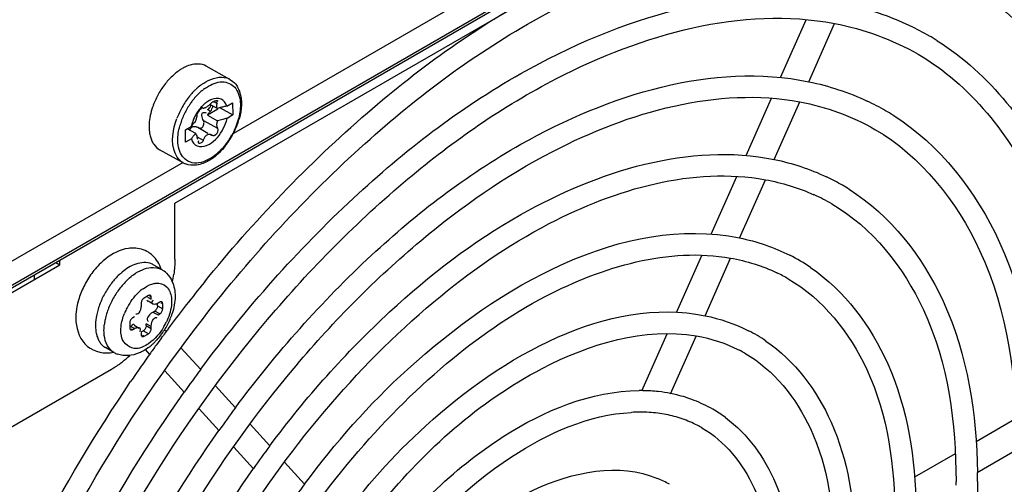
# Model space of a CAD drawing. Header units: inches. Extents: x 0 to 117, y 0 to 83.
# Tile 59 of 78: x 106.57 to 108.192, y 19.719 to 20.484. Entities that reach past the tile are written whole.
import ezdxf

# ---------------------------------------------------------------- set-up
doc = ezdxf.new("R2010")
doc.units = ezdxf.units.IN
doc.header["$LTSCALE"] = 6.431102
doc.header["$MEASUREMENT"] = 0
doc.layers.get('0').update_dxf_attribs({"linetype": 'CONTINUOUS'})

msp = doc.modelspace()

# ---------------------------------------------------------------- linework, layer by layer
at = {"color": 7, "linetype": 'CONTINUOUS'}
for p, q in [((105.368, 19.3603), (109.476, 21.7321)), ((109.4731, 21.7256), (105.3651, 19.3538)), ((108.0894, 20.9707), (106.9222, 20.2968)), ((106.8258, 20.1817), (107.3869, 20.5057)), ((107.8232, 20.3889), (107.8653, 20.4839)), ((107.8695, 20.3817), (107.912, 20.4776)), ((108.0662, 20.4583), (108.0675, 20.4575)), ((106.9161, 20.3857), (106.8772, 20.4075)), ((106.8815, 20.3503), (106.8769, 20.3473)), ((106.8885, 20.3489), (106.8913, 20.3502)), ((106.889, 20.3494), (106.8951, 20.346)), ((107.7662, 20.2602), (107.808, 20.3547)), ((106.867, 20.3358), (106.8689, 20.3378)), ((106.8696, 20.3399), (106.8718, 20.3387)), ((106.8717, 20.3388), (106.8718, 20.3387)), ((106.8963, 20.3364), (106.8793, 20.3265)), ((106.8795, 20.3362), (106.8845, 20.3335)), ((106.8957, 20.3375), (106.8834, 20.3443)), ((106.9002, 20.3386), (106.9211, 20.327)), ((106.9112, 20.3417), (106.9208, 20.3473)), ((106.9208, 20.3473), (106.9211, 20.327)), ((107.8127, 20.2535), (107.8548, 20.3486)), ((106.8615, 20.322), (106.8623, 20.3253)), ((106.8623, 20.3253), (106.8625, 20.3272)), ((106.8727, 20.318), (106.8957, 20.3053)), ((106.8793, 20.3265), (106.896, 20.3172)), ((106.9211, 20.327), (106.9115, 20.3215)), ((106.8429, 20.3023), (106.8525, 20.3078)), ((106.8432, 20.282), (106.8429, 20.3023)), ((106.86, 20.2964), (106.8461, 20.3041)), ((106.854, 20.3137), (106.8525, 20.3078)), ((106.8632, 20.3067), (106.88, 20.2973)), ((106.8528, 20.2876), (106.8432, 20.282)), ((106.8625, 20.2911), (106.8725, 20.2856)), ((106.8632, 20.2865), (106.8626, 20.2907)), ((106.8837, 20.2952), (106.8862, 20.2939)), ((106.8865, 20.2937), (106.8862, 20.2939)), ((106.8395, 20.2482), (106.8005, 20.2699)), ((106.878, 20.2768), (106.8825, 20.279)), ((106.8391, 20.2489), (105.9756, 19.7504)), ((107.7087, 20.1305), (107.7509, 20.2258)), ((107.7555, 20.1243), (107.7981, 20.2204)), ((106.8258, 20.0894), (106.8258, 20.1817)), ((107.6517, 20.0017), (107.6934, 20.0958)), ((107.6987, 19.9962), (107.7408, 20.0911)), ((106.0307, 19.7307), (106.6362, 20.0803)), ((106.6298, 20.084), (106.6362, 20.0803)), ((106.6362, 20.0803), (106.6362, 20.0877)), ((106.8039, 20.0724), (106.79, 20.0804)), ((106.7733, 20.041), (106.7787, 20.0445)), ((106.7787, 20.0445), (106.784, 20.0472)), ((106.784, 20.0472), (106.7894, 20.049)), ((106.782, 20.0295), (106.775, 20.0255)), ((106.7806, 20.0271), (106.7868, 20.0235)), ((106.7868, 20.0267), (106.7844, 20.0281)), ((106.7868, 20.0235), (106.7868, 20.0267)), ((106.7701, 20.0171), (106.7701, 20.0139)), ((106.7817, 20.0211), (106.7901, 20.0163)), ((106.7891, 20.0211), (106.7897, 20.0225)), ((106.7973, 20.0127), (106.7973, 20.0163)), ((106.7973, 20.0127), (106.8056, 20.0078)), ((106.8007, 20.0187), (106.798, 20.0171)), ((106.8056, 20.0159), (106.8032, 20.0173)), ((106.8056, 20.0078), (106.8056, 20.0159)), ((106.759, 19.9946), (106.7562, 19.993)), ((106.7646, 19.9995), (106.7632, 19.999)), ((106.768, 20.004), (106.7665, 20.0013)), ((106.7839, 19.9979), (106.7821, 19.9959)), ((106.7896, 20.0026), (106.7924, 20.0042)), ((106.7896, 20.0026), (106.798, 19.9978)), ((106.8007, 19.9994), (106.7924, 20.0042)), ((106.7937, 19.9933), (106.7947, 19.9933)), ((106.7947, 19.9933), (106.7957, 19.9931)), ((106.798, 19.9978), (106.8007, 19.9994)), ((106.7513, 19.9845), (106.7513, 19.9765)), ((106.759, 19.9753), (106.7527, 19.9789)), ((106.7585, 19.9809), (106.7669, 19.9761)), ((106.7868, 19.9785), (106.7785, 19.9833)), ((106.7785, 19.9801), (106.7785, 19.9833)), ((106.7785, 19.9801), (106.7868, 19.9753)), ((106.7807, 19.9883), (106.7814, 19.9876)), ((106.7868, 19.9753), (106.7868, 19.9785)), ((106.8155, 19.9761), (106.8182, 19.9797)), ((106.7382, 19.9603), (106.7371, 19.9659)), ((106.7538, 19.9751), (106.7562, 19.9737)), ((106.7562, 19.9737), (106.759, 19.9753)), ((106.7679, 19.9713), (106.7672, 19.9698)), ((106.7701, 19.9689), (106.7701, 19.9656)), ((106.7704, 19.9698), (106.7736, 19.9717)), ((106.7726, 19.9642), (106.775, 19.9628)), ((106.782, 19.9668), (106.7736, 19.9717)), ((106.775, 19.9628), (106.782, 19.9668)), ((106.8035, 19.9598), (106.8051, 19.962)), ((106.8115, 19.9705), (106.8088, 19.9734)), ((107.5946, 19.8729), (107.6361, 19.9666)), ((107.6419, 19.8679), (107.684, 19.9628)), ((106.7252, 19.936), (106.7113, 19.9441)), ((106.8682, 19.9079), (106.8357, 19.9438)), ((106.7845, 19.9328), (106.7772, 19.9408)), ((106.551, 19.8102), (106.7214, 19.9086)), ((106.8413, 19.8702), (106.8089, 19.9059)), ((106.9253, 19.8449), (106.8925, 19.8811)), ((106.8984, 19.8071), (106.8657, 19.8433)), ((106.9821, 19.7823), (106.9497, 19.8181)), ((108.2109, 19.827), (108.145, 19.789)), ((106.9552, 19.7446), (106.9228, 19.7803)), ((108.1106, 19.7691), (108.0437, 19.7305)), ((108.2121, 19.7754), (108.147, 19.7379)), ((107.0393, 19.7192), (107.0064, 19.7554))]:
    msp.add_line(p, q, dxfattribs=at)
for points in [[(106.8689, 20.3378), (106.8693, 20.3381), (106.8697, 20.3384), (106.87, 20.3386), (106.8704, 20.3388), (106.8707, 20.3389), (106.871, 20.3389), (106.8713, 20.3389), (106.8715, 20.3389), (106.8716, 20.3388)], [(106.8721, 20.3386), (106.8725, 20.3385), (106.8731, 20.3385), (106.8736, 20.3385), (106.8742, 20.3387), (106.8749, 20.3389), (106.8757, 20.3392), (106.8765, 20.3396), (106.8774, 20.3401)], [(106.8774, 20.3401), (106.8784, 20.3406), (106.8793, 20.3413), (106.8802, 20.342), (106.8812, 20.3427), (106.882, 20.3434), (106.883, 20.3442)], [(106.8825, 20.3315), (106.8831, 20.3322), (106.8838, 20.3329), (106.8845, 20.3335)], [(106.883, 20.3442), (106.8839, 20.345), (106.8848, 20.3459), (106.8857, 20.3469)], [(106.8793, 20.3265), (106.8797, 20.3274), (106.8802, 20.3283), (106.8807, 20.3291), (106.8813, 20.33), (106.8819, 20.3308), (106.8825, 20.3315)], [(106.8502, 20.3019), (106.8504, 20.3024), (106.8507, 20.3033), (106.8511, 20.304), (106.8515, 20.3047), (106.8519, 20.3054), (106.8524, 20.3059), (106.8529, 20.3064), (106.8535, 20.3069), (106.8541, 20.3073)], [(106.8541, 20.3073), (106.8547, 20.3076), (106.8554, 20.3079), (106.8561, 20.3081), (106.8568, 20.3082), (106.8576, 20.3082)], [(106.8576, 20.3082), (106.8584, 20.3082), (106.8592, 20.3081), (106.86, 20.308), (106.8609, 20.3077), (106.8618, 20.3074), (106.8627, 20.307), (106.8632, 20.3067)], [(106.8638, 20.3063), (106.8642, 20.3061), (106.8649, 20.3059), (106.8655, 20.3056), (106.8662, 20.3055), (106.8668, 20.3054), (106.8675, 20.3054), (106.8681, 20.3055), (106.8688, 20.3056), (106.8694, 20.3058)], [(106.8781, 20.2939), (106.8772, 20.2933), (106.8764, 20.2926), (106.8756, 20.2918), (106.875, 20.291), (106.8744, 20.2901), (106.8738, 20.2891), (106.8733, 20.288), (106.8729, 20.2868), (106.8725, 20.2856)], [(106.8856, 20.2942), (106.8846, 20.2946), (106.8837, 20.2948), (106.8828, 20.295), (106.8819, 20.295), (106.8809, 20.2949), (106.88, 20.2947), (106.8791, 20.2943), (106.8781, 20.2939)], [(106.8917, 20.2933), (106.8911, 20.2931), (106.8906, 20.293), (106.89, 20.2929), (106.8894, 20.2929), (106.8888, 20.2929), (106.8882, 20.293), (106.8876, 20.2932), (106.8871, 20.2934), (106.8856, 20.2942)], [(106.775, 20.0255), (106.7741, 20.0249), (106.7733, 20.0242), (106.7726, 20.0234)], [(106.7854, 20.0299), (106.7852, 20.03), (106.7845, 20.0302), (106.7838, 20.0301), (106.7829, 20.0299), (106.782, 20.0295)], [(106.7868, 20.0267), (106.7867, 20.0277), (106.7865, 20.0285), (106.7862, 20.0291), (106.7858, 20.0296), (106.7854, 20.0299)], [(106.7726, 20.0234), (106.7719, 20.0225), (106.7713, 20.0215), (106.7709, 20.0205), (106.7705, 20.0194), (106.7703, 20.0182), (106.7701, 20.0171)], [(106.7966, 20.0095), (106.7962, 20.0085), (106.7956, 20.0075), (106.795, 20.0065), (106.7942, 20.0057), (106.7933, 20.0049), (106.7924, 20.0042)], [(106.7973, 20.0127), (106.7972, 20.0116), (106.797, 20.0106), (106.7966, 20.0095)], [(106.8042, 20.019), (106.804, 20.0191), (106.8033, 20.0193), (106.8026, 20.0193), (106.8017, 20.0191), (106.8007, 20.0187)], [(106.8056, 20.0159), (106.8055, 20.0168), (106.8053, 20.0176), (106.805, 20.0183), (106.8045, 20.0188), (106.8042, 20.019)], [(106.7562, 19.993), (106.7553, 19.9924), (106.7546, 19.9917), (106.7538, 19.9909), (106.7532, 19.99), (106.7526, 19.989), (106.7521, 19.9879), (106.7517, 19.9868), (106.7515, 19.9857), (106.7513, 19.9845)], [(106.8007, 19.9994), (106.8016, 20), (106.8024, 20.0007), (106.8031, 20.0015), (106.8038, 20.0024), (106.8044, 20.0034), (106.8049, 20.0044), (106.8052, 20.0055), (106.8055, 20.0067), (106.8056, 20.0078)], [(106.7513, 19.9765), (106.7514, 19.9755), (106.7516, 19.9747), (106.752, 19.9741), (106.7524, 19.9736), (106.7528, 19.9733)], [(106.7785, 19.9801), (106.7784, 19.9791), (106.7782, 19.978), (106.7779, 19.977), (106.7774, 19.976), (106.7768, 19.9749)], [(106.7528, 19.9733), (106.753, 19.9732), (106.7536, 19.973), (106.7544, 19.9731), (106.7553, 19.9733), (106.7562, 19.9737)], [(106.7701, 19.9656), (106.7702, 19.9647), (106.7704, 19.9639), (106.7707, 19.9633), (106.7712, 19.9627), (106.7715, 19.9625)], [(106.7715, 19.9625), (106.7718, 19.9624), (106.7724, 19.9622), (106.7732, 19.9622), (106.774, 19.9624), (106.775, 19.9628)], [(106.7768, 19.9749), (106.7762, 19.974), (106.7754, 19.9731), (106.7746, 19.9724), (106.7736, 19.9717)], [(106.782, 19.9668), (106.7828, 19.9674), (106.7836, 19.9681), (106.7843, 19.9689), (106.785, 19.9698), (106.7856, 19.9708), (106.7861, 19.9719), (106.7865, 19.973), (106.7867, 19.9741), (106.7868, 19.9753)]]:
    msp.add_lwpolyline(points, dxfattribs=at)
for centre, radius, start, end in [((107.8381, 20.0616), 0.4575, 57.9492, 59.9169), ((106.8877, 20.3212), 0.0962, 126.5436, 132.0164), ((106.8724, 20.3438), 0.0689, 117.2919, 120.0137), ((106.9037, 20.3048), 0.1193, 136.9692, 141.7013), ((106.8958, 20.3121), 0.1085, 131.9923, 136.9605), ((106.9028, 20.3618), 0.0274, 60.8968, 72.7376), ((106.9145, 20.2965), 0.1329, 146.2139, 154.9464), ((106.9113, 20.2987), 0.129, 141.687, 146.2278), ((106.9389, 20.2865), 0.1142, 135.7388, 138.9888), ((106.9357, 20.2895), 0.1098, 134.5204, 135.7232), ((106.9329, 20.2924), 0.1058, 131.7703, 134.5309), ((106.9263, 20.3), 0.0957, 126.3305, 131.8221), ((106.9299, 20.2953), 0.0933, 130.0435, 132.0104), ((106.9257, 20.3004), 0.0867, 126.5285, 130.0643), ((106.9123, 20.2975), 0.1305, 154.9321, 159.4075), ((106.9516, 20.276), 0.1307, 141.2629, 150.6309), ((106.9442, 20.2818), 0.1213, 138.9773, 141.21), ((106.95, 20.277), 0.1205, 143.2971, 146.3824), ((106.9473, 20.279), 0.1171, 141.7857, 143.2912), ((106.9421, 20.2832), 0.1105, 137.0485, 141.8206), ((106.9348, 20.29), 0.1005, 132.0432, 137.0394), ((106.8999, 20.3184), 0.0369, 115.369, 120.0396), ((106.8985, 20.3214), 0.0335, 111.8877, 115.3506), ((107.791, 19.9799), 0.4092, 59.9183, 64.7091), ((106.954, 20.2745), 0.1335, 150.5889, 155.0069), ((106.9521, 20.2756), 0.123, 146.379, 155.1831), ((106.9383, 20.2105), 0.134, 107.0704, 108.5688), ((106.9408, 20.2024), 0.1425, 104.189, 107.0581), ((106.9427, 20.1952), 0.1499, 102.1149, 104.1987), ((107.7906, 19.9793), 0.4099, 57.9122, 59.9167), ((106.9512, 20.2758), 0.1304, 154.9925, 159.4667), ((106.9409, 20.2799), 0.111, 159.653, 164.7633), ((106.9497, 20.2767), 0.1204, 155.1686, 159.6757), ((106.9205, 20.2928), 0.0697, 157.6139, 162.5478), ((106.9232, 20.2917), 0.0727, 148.1377, 157.6367), ((106.8998, 20.2764), 0.0568, 134.8909, 138.8695), ((106.814, 20.3356), 0.0494, 337.4551, 343.9983), ((106.94, 20.186), 0.1384, 104.881, 108.5412), ((106.9428, 20.1758), 0.149, 102.11, 104.8983), ((106.8195, 20.3515), 0.1163, 340.2286, 345.0998), ((106.8923, 20.2826), 0.0471, 141.6272, 147.6339), ((106.8964, 20.2794), 0.0524, 138.8859, 141.6821), ((106.8077, 20.356), 0.1289, 329.7859, 335.664), ((106.8107, 20.3547), 0.1256, 335.6497, 340.2448), ((106.814, 20.3524), 0.1206, 320.6635, 330.856), ((106.8099, 20.3546), 0.1263, 321.1083, 329.8332), ((106.8221, 20.3459), 0.1101, 317.908, 320.5978), ((106.8446, 20.316), 0.074, 300.0103, 301.9474), ((106.8403, 20.3228), 0.0821, 301.9903, 306.4265), ((106.8546, 20.2754), 0.0311, 240.8885, 248.707), ((107.7438, 19.8981), 0.3619, 59.9179, 64.6458), ((107.7434, 19.8975), 0.3626, 57.8657, 59.9165), ((107.7433, 19.897), 0.3277, 59.9324, 65.7674), ((106.7567, 20.0516), 0.0563, 88.6934, 97.7731), ((106.7823, 20.0009), 0.1138, 128.3035, 133.8205), ((106.7565, 20.06), 0.0482, 48.0199, 58.0004), ((107.6955, 19.8143), 0.3159, 55.9138, 63.1085), ((106.7993, 19.9848), 0.1373, 139.8159, 144.9892), ((106.7909, 19.992), 0.1262, 133.8219, 139.8297), ((106.7767, 20.0574), 0.0266, 60.0937, 72.7957), ((106.8045, 19.9812), 0.1436, 144.9687, 149.9728), ((106.8183, 19.9752), 0.1224, 136.9388, 141.046), ((106.8094, 19.9836), 0.1103, 131.4632, 136.9538), ((106.8133, 19.9872), 0.0949, 127.2676, 128.8901), ((106.8108, 19.9904), 0.0908, 125.8913, 127.2659), ((106.7842, 20.0382), 0.0395, 45.4559, 59.9982), ((106.635, 20.0944), 0.1911, 347.265, 351.0411), ((107.6961, 19.8154), 0.2792, 60.0149, 64.3436), ((106.8035, 19.9817), 0.1425, 149.9533, 154.9552), ((106.8285, 19.9673), 0.1354, 145.4676, 154.1225), ((106.8256, 19.9693), 0.1318, 141.0393, 145.4822), ((106.8395, 19.9613), 0.1318, 141.0194, 145.4229), ((106.8316, 19.9677), 0.1216, 136.3738, 141.0356), ((106.8157, 19.9825), 0.0722, 125.9035, 131.3669), ((108.7345, 18.5481), 2.392, 141.0499, 142.1998), ((106.8268, 19.9681), 0.1335, 154.1225, 156.2244), ((106.8425, 19.9592), 0.1354, 145.4086, 154.0734), ((106.8222, 19.9751), 0.0821, 131.3461, 136.2953), ((106.7783, 19.99), 0.1159, 165.3816, 171.0513), ((106.8161, 19.9724), 0.122, 158.5948, 163.2738), ((106.8237, 19.9695), 0.1301, 156.2214, 158.6244), ((106.8303, 19.9642), 0.1223, 158.4429, 163.1205), ((106.8392, 19.9607), 0.1319, 154.0602, 158.4582), ((106.8365, 19.9627), 0.1011, 145.3378, 153.9869), ((108.7586, 18.5294), 2.4226, 142.1993, 143.2234), ((106.8198, 19.9674), 0.1113, 163.1272, 168.1517), ((106.8354, 19.9632), 0.0999, 153.9744, 158.3918), ((106.8046, 19.9784), 0.0285, 131.7081, 136.7268), ((106.7134, 20.0348), 0.1133, 337.0683, 342.0994), ((106.7714, 19.9801), 0.0764, 177.0331, 179.9729), ((106.7805, 19.9796), 0.0856, 173.5871, 177.0242), ((106.8085, 19.9698), 0.0997, 168.15, 172.6231), ((106.7202, 20.0298), 0.1013, 329.6684, 333.9869), ((106.7061, 20.038), 0.1213, 327.5354, 332.2847), ((108.7729, 18.5186), 2.4405, 143.3284, 143.4907), ((106.7077, 20.0372), 0.1196, 332.2729, 337.0811), ((108.7881, 18.5075), 2.4592, 143.8032, 144.1429), ((106.7113, 20.0342), 0.1149, 317.8103, 322.7544), ((106.7074, 20.0372), 0.1198, 322.7408, 327.5373), ((108.7786, 18.5144), 2.4475, 143.4908, 143.739), ((107.6483, 19.7326), 0.2685, 55.8437, 63.0012), ((106.7246, 19.9671), 0.0266, 227.2465, 239.9789), ((106.7287, 20.0159), 0.0896, 306.6819, 309.465), ((106.725, 20.0205), 0.0954, 309.4623, 311.9441), ((106.7209, 20.025), 0.1016, 311.9469, 314.7506), ((108.795, 18.5024), 2.4679, 144.1428, 144.3594), ((106.7165, 20.0295), 0.1078, 314.7515, 317.7957), ((106.7449, 19.9702), 0.0395, 240.0117, 249.5786), ((106.6237, 20.069), 0.188, 307.9266, 312.7734), ((108.8107, 18.4913), 2.4871, 144.5687, 145.3049), ((108.8002, 18.4988), 2.4742, 144.3594, 144.5683), ((107.649, 19.734), 0.2315, 60.1179, 62.6733), ((106.6488, 20.0342), 0.145, 300.0214, 302.8034), ((106.6432, 20.043), 0.1555, 302.7898, 304.4234), ((106.6397, 20.0481), 0.1617, 304.419, 305.3947), ((106.635, 20.0547), 0.1698, 305.4066, 307.8853), ((108.8252, 18.4813), 2.5047, 145.513, 145.8326), ((108.8203, 18.4846), 2.4988, 145.3044, 145.513), ((108.66, 18.5797), 2.2305, 143.4504, 144.6392), ((107.5914, 19.5911), 0.2821, 88.8718, 90.2876), ((107.5918, 19.6055), 0.2676, 83.5859, 88.9036), ((107.5938, 19.6239), 0.2492, 78.8332, 83.5718), ((107.5959, 19.6346), 0.2383, 76.3543, 78.8136), ((107.5978, 19.6423), 0.2303, 68.8904, 76.3697), ((107.6004, 19.6492), 0.2229, 60.1484, 68.8728), ((108.5237, 18.6577), 1.991, 143.397, 144.7289), ((107.5912, 19.5894), 0.2483, 86.4346, 93.2016), ((107.593, 19.6178), 0.2199, 79.0788, 86.4262), ((107.5968, 19.6384), 0.1989, 71.1544, 79.0538), ((107.6017, 19.6517), 0.2201, 53.5345, 60.1244), ((107.6004, 19.6493), 0.1874, 62.867, 71.1158), ((107.6018, 19.6522), 0.1842, 60.1144, 62.8366), ((108.3883, 18.7353), 1.7532, 143.3295, 144.8422), ((107.1743, 19.7235), 0.9731, 359.9984, 0.8557), ((108.2505, 18.8143), 1.512, 143.2355, 144.9899), ((107.554, 19.5691), 0.1728, 60.0747, 67.3851), ((107.1576, 19.7235), 0.9545, 359.6491, 359.9996)]:
    msp.add_arc(centre, radius, start, end, dxfattribs=at)
for points, knots in [([(108.5055, 20.1599), (108.4906, 20.2822), (108.4311, 20.5094), (108.2681, 20.6872), (108.177, 20.7398)], [0, 0, 0, 0, 0.539459, 1, 1, 1, 1]), ([(106.8742, 20.0518), (106.9553, 20.1522), (107.1271, 20.3318), (107.4761, 20.5839), (107.7981, 20.6768), (107.9813, 20.6395)], [0, 0, 0, 0, 0.298057, 0.568265, 1, 1, 1, 1]), ([(106.8726, 19.9927), (106.9526, 20.0958), (107.1228, 20.2809), (107.4674, 20.5397), (107.7871, 20.6409), (107.9688, 20.6058)], [0, 0, 0, 0, 0.30094, 0.573389, 1, 1, 1, 1]), ([(108.1397, 20.5795), (108.2206, 20.5323), (108.3654, 20.3771), (108.422, 20.1779), (108.4371, 20.0711)], [0, 0, 0, 0, 0.464716, 1, 1, 1, 1]), ([(106.8681, 19.908), (106.9432, 20.0091), (107.1044, 20.1912), (107.4355, 20.4478), (107.7492, 20.5477), (107.9267, 20.5109)], [0, 0, 0, 0, 0.29862, 0.570244, 1, 1, 1, 1]), ([(108.1202, 20.5498), (108.1908, 20.5091), (108.3193, 20.3776), (108.3765, 20.2066), (108.3941, 20.1141)], [0, 0, 0, 0, 0.463866, 1, 1, 1, 1]), ([(106.4863, 18.779), (106.4888, 18.9904), (106.5994, 19.43), (106.8859, 19.9086), (107.1957, 20.2225), (107.4916, 20.4298), (107.7592, 20.5068), (107.912, 20.4777)], [0, 0, 0, 0, 0.262643, 0.548788, 0.68431, 0.806637, 1, 1, 1, 1]), ([(108.0809, 20.4494), (108.1674, 20.3953), (108.3144, 20.2056), (108.3471, 19.9768), (108.3485, 19.8542)], [0, 0, 0, 0, 0.454084, 1, 1, 1, 1]), ([(106.9253, 19.8449), (106.9922, 19.935), (107.136, 20.0971), (107.4314, 20.3257), (107.7111, 20.4145), (107.8696, 20.3818)], [0, 0, 0, 0, 0.298385, 0.569853, 1, 1, 1, 1]), ([(108.0498, 20.4269), (108.1354, 20.3772), (108.2839, 20.1899), (108.3132, 19.9627), (108.3132, 19.8396)], [0, 0, 0, 0, 0.445856, 1, 1, 1, 1]), ([(106.8379, 20.4035), (106.8366, 20.4028), (106.834, 20.4012), (106.8316, 20.3995), (106.8303, 20.3986)], [0, 0, 0, 0, 0.491437, 1, 1, 1, 1]), ([(106.8772, 20.4074), (106.8695, 20.4118), (106.8553, 20.4116), (106.8439, 20.4067), (106.8407, 20.4051)], [0, 0, 0, 0, 0.710468, 1, 1, 1, 1]), ([(106.8696, 20.377), (106.8708, 20.3779), (106.8731, 20.3796), (106.8756, 20.3811), (106.8768, 20.3818)], [0, 0, 0, 0, 0.508283, 1, 1, 1, 1]), ([(106.8811, 20.3746), (106.8888, 20.3791), (106.9054, 20.3855), (106.9218, 20.3764), (106.9261, 20.3704)], [0, 0, 0, 0, 0.547343, 1, 1, 1, 1]), ([(106.5872, 18.8373), (106.5897, 19.0252), (106.6884, 19.4161), (106.9431, 19.8416), (107.2185, 20.1207), (107.4815, 20.3052), (107.719, 20.3741), (107.8549, 20.3486)], [0, 0, 0, 0, 0.262724, 0.548891, 0.684421, 0.806756, 1, 1, 1, 1]), ([(106.8741, 20.37), (106.8752, 20.3709), (106.8775, 20.3725), (106.8799, 20.3739), (106.8811, 20.3746)], [0, 0, 0, 0, 0.508601, 1, 1, 1, 1]), ([(106.9258, 20.3775), (106.9266, 20.3764), (106.9281, 20.3743), (106.9293, 20.3721), (106.9299, 20.3709)], [0, 0, 0, 0, 0.494836, 1, 1, 1, 1]), ([(106.9299, 20.3709), (106.9304, 20.3699), (106.9313, 20.368), (106.932, 20.366), (106.9323, 20.365)], [0, 0, 0, 0, 0.494758, 1, 1, 1, 1]), ([(106.8857, 20.3469), (106.8861, 20.3473), (106.887, 20.348), (106.888, 20.3486), (106.8885, 20.3489)], [0, 0, 0, 0, 0.469142, 1, 1, 1, 1]), ([(106.9112, 20.3417), (106.9097, 20.3464), (106.9026, 20.3561), (106.8908, 20.3545), (106.886, 20.3525)], [0, 0, 0, 0, 0.486322, 1, 1, 1, 1]), ([(106.8913, 20.3502), (106.8919, 20.3504), (106.8932, 20.3508), (106.8945, 20.351), (106.8951, 20.351)], [0, 0, 0, 0, 0.565727, 1, 1, 1, 1]), ([(106.8951, 20.351), (106.8955, 20.351), (106.8971, 20.3492), (106.8947, 20.348), (106.8938, 20.3472)], [0, 0, 0, 0, 0.272556, 1, 1, 1, 1]), ([(106.8625, 20.3272), (106.8626, 20.3286), (106.8642, 20.3316), (106.8659, 20.3344), (106.867, 20.3358)], [0, 0, 0, 0, 0.426633, 1, 1, 1, 1]), ([(106.8769, 20.3473), (106.8756, 20.3463), (106.8729, 20.344), (106.8704, 20.3415), (106.8692, 20.3402)], [0, 0, 0, 0, 0.488867, 1, 1, 1, 1]), ([(106.8795, 20.3362), (106.8809, 20.3367), (106.8831, 20.339), (106.8846, 20.3415), (106.8851, 20.343)], [0, 0, 0, 0, 0.471566, 1, 1, 1, 1]), ([(106.8845, 20.3335), (106.8855, 20.3344), (106.887, 20.3371), (106.888, 20.3399), (106.8884, 20.3414)], [0, 0, 0, 0, 0.461091, 1, 1, 1, 1]), ([(106.8951, 20.346), (106.8943, 20.3446), (106.8934, 20.3415), (106.8946, 20.3384), (106.8957, 20.3375)], [0, 0, 0, 0, 0.543851, 1, 1, 1, 1]), ([(106.8342, 20.252), (106.8307, 20.2553), (106.8174, 20.2763), (106.8224, 20.3036), (106.8291, 20.3215)], [0, 0, 0, 0, 0.201879, 1, 1, 1, 1]), ([(106.87, 20.3262), (106.8699, 20.3277), (106.8707, 20.3321), (106.8754, 20.3313), (106.8773, 20.3306)], [0, 0, 0, 0, 0.433646, 1, 1, 1, 1]), ([(106.8727, 20.318), (106.872, 20.3192), (106.8708, 20.3218), (106.8701, 20.3247), (106.87, 20.3262)], [0, 0, 0, 0, 0.480248, 1, 1, 1, 1]), ([(106.8736, 20.3133), (106.8737, 20.3141), (106.8737, 20.3158), (106.8732, 20.3174), (106.8727, 20.318)], [0, 0, 0, 0, 0.533374, 1, 1, 1, 1]), ([(108.0084, 20.3266), (108.0855, 20.2782), (108.2167, 20.1091), (108.2462, 19.9051), (108.2476, 19.7959)], [0, 0, 0, 0, 0.454581, 1, 1, 1, 1]), ([(106.8694, 20.3058), (106.8698, 20.3059), (106.8707, 20.3065), (106.8714, 20.3072), (106.8717, 20.3076)], [0, 0, 0, 0, 0.475842, 1, 1, 1, 1]), ([(106.8717, 20.3076), (106.8722, 20.3084), (106.8731, 20.3103), (106.8735, 20.3122), (106.8736, 20.3133)], [0, 0, 0, 0, 0.486754, 1, 1, 1, 1]), ([(107.9784, 20.3033), (108.0544, 20.2592), (108.1863, 20.0927), (108.2123, 19.8908), (108.2123, 19.7814)], [0, 0, 0, 0, 0.445424, 1, 1, 1, 1]), ([(106.7837, 20.2986), (106.7839, 20.2973), (106.7843, 20.2948), (106.7849, 20.2923), (106.7853, 20.291)], [0, 0, 0, 0, 0.509041, 1, 1, 1, 1]), ([(106.7853, 20.291), (106.7856, 20.2899), (106.7863, 20.2876), (106.7872, 20.2854), (106.7877, 20.2844)], [0, 0, 0, 0, 0.508998, 1, 1, 1, 1]), ([(106.7877, 20.2844), (106.7881, 20.2834), (106.7891, 20.2814), (106.7903, 20.2795), (106.7909, 20.2787)], [0, 0, 0, 0, 0.507977, 1, 1, 1, 1]), ([(106.86, 20.2964), (106.8586, 20.295), (106.856, 20.2922), (106.8538, 20.2891), (106.8528, 20.2876)], [0, 0, 0, 0, 0.512838, 1, 1, 1, 1]), ([(106.8528, 20.2876), (106.8543, 20.2828), (106.8614, 20.2732), (106.8731, 20.2748), (106.878, 20.2768)], [0, 0, 0, 0, 0.486322, 1, 1, 1, 1]), ([(106.8626, 20.2907), (106.8623, 20.2919), (106.8617, 20.2939), (106.8606, 20.2958), (106.86, 20.2964)], [0, 0, 0, 0, 0.568115, 1, 1, 1, 1]), ([(106.866, 20.2799), (106.8654, 20.2799), (106.8636, 20.2817), (106.8646, 20.2838), (106.8651, 20.285)], [0, 0, 0, 0, 0.329737, 1, 1, 1, 1]), ([(106.8725, 20.2856), (106.8721, 20.284), (106.8702, 20.2816), (106.8674, 20.2798), (106.866, 20.2799)], [0, 0, 0, 0, 0.53834, 1, 1, 1, 1]), ([(106.8348, 20.2641), (106.8344, 20.265), (106.8335, 20.267), (106.8328, 20.2691), (106.8325, 20.2702)], [0, 0, 0, 0, 0.491028, 1, 1, 1, 1]), ([(106.9821, 19.7823), (107.0409, 19.8614), (107.1674, 20.0036), (107.4273, 20.2044), (107.6733, 20.2823), (107.8128, 20.2537)], [0, 0, 0, 0, 0.29809, 0.569361, 1, 1, 1, 1]), ([(106.8395, 20.2482), (106.8385, 20.2487), (106.8367, 20.2499), (106.835, 20.2513), (106.8342, 20.252)], [0, 0, 0, 0, 0.497634, 1, 1, 1, 1]), ([(106.8829, 20.2547), (106.8744, 20.2498), (106.8549, 20.2427), (106.8384, 20.2565), (106.8348, 20.2641)], [0, 0, 0, 0, 0.540345, 1, 1, 1, 1]), ([(106.6874, 18.8952), (106.69, 19.0599), (106.7767, 19.4022), (107, 19.7751), (107.2412, 20.0197), (107.4713, 20.1815), (107.679, 20.2423), (107.7981, 20.2204)], [0, 0, 0, 0, 0.262825, 0.549019, 0.68456, 0.806904, 1, 1, 1, 1]), ([(107.9363, 20.2046), (108.0041, 20.1619), (108.1196, 20.0133), (108.1459, 19.834), (108.1474, 19.7381)], [0, 0, 0, 0, 0.455203, 1, 1, 1, 1]), ([(107.9074, 20.1806), (107.974, 20.1421), (108.0894, 19.9962), (108.112, 19.8194), (108.112, 19.7235)], [0, 0, 0, 0, 0.444871, 1, 1, 1, 1]), ([(107.0393, 19.7193), (107.09, 19.7872), (107.2701, 19.9936), (107.5637, 20.1636), (107.7556, 20.1246)], [0, 0, 0, 0, 0.302185, 1, 1, 1, 1]), ([(106.7884, 18.9534), (106.7909, 19.0948), (106.8656, 19.3883), (107.0572, 19.7081), (107.264, 19.918), (107.4612, 20.0569), (107.6388, 20.1095), (107.7409, 20.0914)], [0, 0, 0, 0, 0.262962, 0.549193, 0.684748, 0.807102, 1, 1, 1, 1]), ([(107.8725, 20.0759), (107.9286, 20.0379), (108.0228, 19.9112), (108.045, 19.7604), (108.0464, 19.6798)], [0, 0, 0, 0, 0.456581, 1, 1, 1, 1]), ([(106.5944, 20.0562), (106.5944, 20.0574), (106.5944, 20.0597), (106.5942, 20.0621), (106.594, 20.0633)], [0, 0, 0, 0, 0.490973, 1, 1, 1, 1]), ([(107.8357, 20.0572), (107.8927, 20.0243), (107.9917, 19.8993), (108.0111, 19.7476), (108.0111, 19.6652)], [0, 0, 0, 0, 0.444095, 1, 1, 1, 1]), ([(106.7894, 20.049), (106.7903, 20.0492), (106.792, 20.0496), (106.7937, 20.0499), (106.7945, 20.05)], [0, 0, 0, 0, 0.509225, 1, 1, 1, 1]), ([(106.8199, 20.0265), (106.82, 20.0254), (106.8202, 20.0233), (106.8203, 20.0212), (106.8203, 20.0201)], [0, 0, 0, 0, 0.491716, 1, 1, 1, 1]), ([(107.096, 19.6567), (107.1387, 19.7136), (107.2905, 19.8868), (107.5373, 20.029), (107.6989, 19.9965)], [0, 0, 0, 0, 0.301623, 1, 1, 1, 1]), ([(106.7696, 20.009), (106.7694, 20.0081), (106.769, 20.0064), (106.7684, 20.0048), (106.768, 20.004)], [0, 0, 0, 0, 0.502272, 1, 1, 1, 1]), ([(106.7701, 20.0139), (106.7701, 20.0131), (106.77, 20.0115), (106.7697, 20.0098), (106.7696, 20.009)], [0, 0, 0, 0, 0.464113, 1, 1, 1, 1]), ([(106.7796, 20.0224), (106.7798, 20.022), (106.7803, 20.0212), (106.7809, 20.0205), (106.7813, 20.0203)], [0, 0, 0, 0, 0.53507, 1, 1, 1, 1]), ([(106.7896, 20.0155), (106.789, 20.0158), (106.7878, 20.0179), (106.7886, 20.0199), (106.7891, 20.0211)], [0, 0, 0, 0, 0.371071, 1, 1, 1, 1]), ([(106.798, 20.0171), (106.7966, 20.0163), (106.794, 20.0152), (106.7908, 20.0149), (106.7896, 20.0155)], [0, 0, 0, 0, 0.548025, 1, 1, 1, 1]), ([(106.8203, 20.0201), (106.8203, 20.019), (106.8202, 20.0167), (106.82, 20.0144), (106.8199, 20.0132)], [0, 0, 0, 0, 0.490855, 1, 1, 1, 1]), ([(106.3861, 18.7212), (106.3884, 18.9403), (106.4963, 19.3979), (106.7254, 19.8029), (106.8726, 19.9927)], [0, 0, 0, 0, 0.477054, 1, 1, 1, 1]), ([(106.6627, 19.9971), (106.6626, 19.9953), (106.6625, 19.9918), (106.6627, 19.9883), (106.6628, 19.9866)], [0, 0, 0, 0, 0.504044, 1, 1, 1, 1]), ([(106.6638, 20.008), (106.6635, 20.0062), (106.663, 20.0026), (106.6627, 19.9989), (106.6627, 19.9971)], [0, 0, 0, 0, 0.504341, 1, 1, 1, 1]), ([(106.7632, 19.999), (106.7629, 19.999), (106.7623, 19.999), (106.7616, 19.9991), (106.7613, 19.9992)], [0, 0, 0, 0, 0.478993, 1, 1, 1, 1]), ([(106.7665, 20.0013), (106.7662, 20.0009), (106.7656, 20.0003), (106.7649, 19.9997), (106.7646, 19.9995)], [0, 0, 0, 0, 0.51998, 1, 1, 1, 1]), ([(106.7821, 19.9959), (106.7813, 19.9947), (106.7798, 19.9924), (106.78, 19.9893), (106.7807, 19.9883)], [0, 0, 0, 0, 0.55234, 1, 1, 1, 1]), ([(106.7896, 20.0026), (106.789, 20.0022), (106.7876, 20.0013), (106.7863, 20.0003), (106.7857, 19.9997)], [0, 0, 0, 0, 0.464112, 1, 1, 1, 1]), ([(106.6628, 19.9866), (106.6639, 19.9717), (106.676, 19.94), (106.7101, 19.9333), (106.7244, 19.9363)], [0, 0, 0, 0, 0.505756, 1, 1, 1, 1]), ([(106.695, 19.9801), (106.695, 19.9787), (106.695, 19.9759), (106.6953, 19.9731), (106.6955, 19.9717)], [0, 0, 0, 0, 0.508295, 1, 1, 1, 1]), ([(106.7089, 19.9721), (106.7089, 19.9738), (106.709, 19.9773), (106.7094, 19.9808), (106.7096, 19.9826)], [0, 0, 0, 0, 0.490044, 1, 1, 1, 1]), ([(106.7367, 19.9723), (106.7367, 19.9734), (106.7368, 19.9757), (106.737, 19.978), (106.7371, 19.9791)], [0, 0, 0, 0, 0.490855, 1, 1, 1, 1]), ([(106.759, 19.9817), (106.7584, 19.9821), (106.756, 19.9821), (106.7546, 19.9804), (106.7539, 19.9794)], [0, 0, 0, 0, 0.37107, 1, 1, 1, 1]), ([(106.759, 19.9753), (106.7604, 19.9761), (106.763, 19.9772), (106.7662, 19.9775), (106.7673, 19.9769)], [0, 0, 0, 0, 0.548025, 1, 1, 1, 1]), ([(106.7673, 19.9769), (106.768, 19.9765), (106.7692, 19.9745), (106.7684, 19.9725), (106.7679, 19.9713)], [0, 0, 0, 0, 0.371071, 1, 1, 1, 1]), ([(106.8077, 19.9786), (106.8013, 19.9677), (106.7904, 19.9547), (106.7762, 19.9466), (106.7729, 19.9452)], [0, 0, 0, 0, 0.777886, 1, 1, 1, 1]), ([(106.8886, 19.0113), (106.8911, 19.1294), (106.9536, 19.3747), (107.1436, 19.6879), (107.3896, 19.9141), (107.5989, 19.9777), (107.6841, 19.9632)], [0, 0, 0, 0, 0.263444, 0.550044, 0.807126, 1, 1, 1, 1]), ([(106.6955, 19.9717), (106.6956, 19.9704), (106.696, 19.968), (106.6966, 19.9655), (106.6969, 19.9643)], [0, 0, 0, 0, 0.508933, 1, 1, 1, 1]), ([(106.6969, 19.9643), (106.6972, 19.9632), (106.6979, 19.961), (106.6988, 19.9589), (106.6992, 19.9578)], [0, 0, 0, 0, 0.50921, 1, 1, 1, 1]), ([(106.7094, 19.964), (106.7092, 19.9653), (106.709, 19.968), (106.7089, 19.9707), (106.7089, 19.9721)], [0, 0, 0, 0, 0.492036, 1, 1, 1, 1]), ([(106.7371, 19.9659), (106.7369, 19.9669), (106.7367, 19.9691), (106.7367, 19.9712), (106.7367, 19.9723)], [0, 0, 0, 0, 0.491716, 1, 1, 1, 1]), ([(106.6992, 19.9578), (106.6997, 19.9568), (106.7007, 19.9549), (106.7018, 19.9531), (106.7025, 19.9522)], [0, 0, 0, 0, 0.508368, 1, 1, 1, 1]), ([(106.7025, 19.9522), (106.7031, 19.9514), (106.7043, 19.9497), (106.7058, 19.9482), (106.7065, 19.9476)], [0, 0, 0, 0, 0.505862, 1, 1, 1, 1]), ([(106.7729, 19.9452), (106.7712, 19.9444), (106.7677, 19.9432), (106.7642, 19.9426), (106.7624, 19.9424)], [0, 0, 0, 0, 0.518678, 1, 1, 1, 1]), ([(107.799, 19.9548), (107.8463, 19.9227), (107.9256, 19.8164), (107.9448, 19.6896), (107.9462, 19.6219)], [0, 0, 0, 0, 0.457652, 1, 1, 1, 1]), ([(107.7644, 19.9347), (107.8119, 19.9074), (107.8947, 19.803), (107.9109, 19.6763), (107.9109, 19.6074)], [0, 0, 0, 0, 0.443019, 1, 1, 1, 1]), ([(106.3528, 18.787), (106.3632, 18.9756), (106.455, 19.3651), (106.6377, 19.7183), (106.7528, 19.8879)], [0, 0, 0, 0, 0.47952, 1, 1, 1, 1]), ([(106.4508, 18.7644), (106.4508, 18.9525), (106.5351, 19.3475), (106.7211, 19.7016), (106.841, 19.8705)], [0, 0, 0, 0, 0.475945, 1, 1, 1, 1]), ([(107.1528, 19.594), (107.2121, 19.6725), (107.3376, 19.8004), (107.5113, 19.8728), (107.59, 19.8732)], [0, 0, 0, 0, 0.555286, 1, 1, 1, 1]), ([(108.4125, 19.8483), (108.4055, 19.6483), (108.3078, 19.2327), (108.1073, 18.8597), (107.9797, 18.6822)], [0, 0, 0, 0, 0.477864, 1, 1, 1, 1]), ([(106.9889, 19.0692), (106.9912, 19.1573), (107.0356, 19.3406), (107.1721, 19.5814), (107.354, 19.7647), (107.5073, 19.8335), (107.5773, 19.8373)], [0, 0, 0, 0, 0.256244, 0.536575, 0.79611, 1, 1, 1, 1]), ([(108.3132, 19.8338), (108.3123, 19.6483), (108.227, 19.259), (108.0419, 18.9105), (107.9226, 18.7443)], [0, 0, 0, 0, 0.475484, 1, 1, 1, 1]), ([(108.3486, 19.8396), (108.3486, 19.6496), (108.2627, 19.2506), (108.0734, 18.8937), (107.9515, 18.7238)], [0, 0, 0, 0, 0.476065, 1, 1, 1, 1]), ([(107.9864, 18.5656), (108.1302, 18.7558), (108.3618, 19.1607), (108.4868, 19.6128), (108.5077, 19.8348)], [0, 0, 0, 0, 0.516833, 1, 1, 1, 1]), ([(108.4785, 19.8364), (108.4575, 19.6315), (108.345, 19.2139), (108.1394, 18.8356), (108.0124, 18.6553)], [0, 0, 0, 0, 0.482859, 1, 1, 1, 1]), ([(107.7325, 19.8287), (107.769, 19.8018), (107.8292, 19.717), (107.8446, 19.6172), (107.8459, 19.564)], [0, 0, 0, 0, 0.459849, 1, 1, 1, 1]), ([(108.4466, 19.8169), (108.4355, 19.6172), (108.3344, 19.2054), (108.1336, 18.8352), (108.007, 18.6594)], [0, 0, 0, 0, 0.480088, 1, 1, 1, 1]), ([(106.5517, 18.8226), (106.5517, 18.9901), (106.6265, 19.3417), (106.7917, 19.6569), (106.8981, 19.8074)], [0, 0, 0, 0, 0.475968, 1, 1, 1, 1]), ([(107.6936, 19.8119), (107.7316, 19.7901), (107.7978, 19.7064), (107.8107, 19.6049), (107.8107, 19.5495)], [0, 0, 0, 0, 0.441458, 1, 1, 1, 1]), ([(108.2477, 19.7814), (108.2477, 19.609), (108.1687, 19.2476), (107.9953, 18.925), (107.8836, 18.772)], [0, 0, 0, 0, 0.476318, 1, 1, 1, 1]), ([(108.2122, 19.7755), (108.2114, 19.6108), (108.1357, 19.2651), (107.9715, 18.9556), (107.8658, 18.8078)], [0, 0, 0, 0, 0.47544, 1, 1, 1, 1]), ([(107.21, 19.531), (107.2393, 19.5694), (107.3025, 19.6374), (107.4312, 19.7301), (107.5575, 19.7549), (107.6205, 19.7286)], [0, 0, 0, 0, 0.301994, 0.573381, 1, 1, 1, 1]), ([(106.6519, 18.8805), (106.6519, 19.0274), (106.7173, 19.3359), (106.8618, 19.6126), (106.9549, 19.7448)], [0, 0, 0, 0, 0.475997, 1, 1, 1, 1]), ([(108.1475, 19.7235), (108.1475, 19.5504), (108.0583, 19.1898), (107.8228, 18.7987), (107.567, 18.5447), (107.3212, 18.3779), (107.0965, 18.3228), (106.9712, 18.3538)], [0, 0, 0, 0, 0.262274, 0.547639, 0.682591, 0.80445, 1, 1, 1, 1])]:
    msp.add_open_spline(points, degree=3, knots=knots, dxfattribs=at)
for points in [[(107.9267, 20.5109), (107.9754, 20.5007), (108.0232, 20.483), (108.0662, 20.4583)], [(107.912, 20.4777), (107.9601, 20.4685), (108.0074, 20.4514), (108.0498, 20.4269)], [(106.8768, 20.3818), (106.8868, 20.3876), (106.8999, 20.3914), (106.9109, 20.388)], [(106.9161, 20.3857), (106.9198, 20.3837), (106.9231, 20.3808), (106.9258, 20.3775)], [(107.8696, 20.3818), (107.9027, 20.375), (107.9352, 20.3643), (107.9658, 20.3499)], [(106.9261, 20.3704), (106.9313, 20.3632), (106.9333, 20.3536), (106.9335, 20.3446)], [(106.9323, 20.365), (106.9369, 20.3513), (106.9356, 20.3356), (106.9319, 20.3216)], [(106.7902, 20.3434), (106.7868, 20.3344), (106.7844, 20.325), (106.7835, 20.3155)], [(106.8692, 20.3402), (106.8663, 20.3371), (106.8638, 20.3336), (106.8615, 20.33)], [(106.9335, 20.3446), (106.9336, 20.3361), (106.9323, 20.3276), (106.93, 20.3195)], [(107.8549, 20.3486), (107.898, 20.3405), (107.9404, 20.3253), (107.9784, 20.3033)], [(106.896, 20.3172), (106.8941, 20.3137), (106.8938, 20.3087), (106.8957, 20.3053)], [(106.9054, 20.3045), (106.9082, 20.3099), (106.9103, 20.3156), (106.9115, 20.3215)], [(106.93, 20.3195), (106.9275, 20.3105), (106.9238, 20.3018), (106.9193, 20.2936)], [(106.7835, 20.3155), (106.783, 20.3099), (106.783, 20.3042), (106.7837, 20.2986)], [(106.8305, 20.2847), (106.8303, 20.2929), (106.8316, 20.3011), (106.8338, 20.3091)], [(106.8825, 20.279), (106.8924, 20.2847), (106.9002, 20.2943), (106.9054, 20.3045)], [(106.8957, 20.3053), (106.8977, 20.3016), (106.8956, 20.2949), (106.8917, 20.2933)], [(106.8325, 20.2702), (106.8312, 20.2749), (106.8306, 20.2798), (106.8305, 20.2847)], [(106.7909, 20.2787), (106.7934, 20.2751), (106.7967, 20.272), (106.8005, 20.2699)], [(106.9038, 20.272), (106.8978, 20.2653), (106.8907, 20.2592), (106.8829, 20.2547)], [(106.9082, 20.2753), (106.9026, 20.2684), (106.8962, 20.262), (106.8891, 20.2567)], [(106.8817, 20.2519), (106.8754, 20.2483), (106.8685, 20.2455), (106.8613, 20.2445)], [(107.8128, 20.2537), (107.8424, 20.2476), (107.8715, 20.2381), (107.8987, 20.2251)], [(106.8613, 20.2445), (106.8553, 20.2437), (106.8489, 20.2442), (106.8433, 20.2464)], [(107.7981, 20.2204), (107.8254, 20.2154), (107.8524, 20.2072), (107.8778, 20.1958)], [(107.7556, 20.1246), (107.7842, 20.1188), (107.8123, 20.1092), (107.8383, 20.096)], [(106.7491, 20.1074), (106.7355, 20.1055), (106.7225, 20.0987), (106.7117, 20.0903)], [(106.7821, 20.1009), (106.775, 20.1053), (106.7663, 20.1077), (106.758, 20.1079)], [(106.8033, 20.0728), (106.8005, 20.0815), (106.7955, 20.0898), (106.7888, 20.0958)], [(107.7409, 20.0914), (107.7671, 20.0867), (107.793, 20.0786), (107.817, 20.0671)], [(106.7581, 20.0803), (106.7501, 20.0769), (106.7429, 20.0719), (106.7364, 20.0662)], [(106.7846, 20.0828), (106.7761, 20.0854), (106.7663, 20.0837), (106.7581, 20.0803)], [(106.7721, 20.0723), (106.7765, 20.0741), (106.7813, 20.0755), (106.7861, 20.0759)], [(106.7861, 20.0759), (106.7921, 20.0765), (106.7987, 20.0754), (106.8039, 20.0724)], [(106.8258, 20.0894), (106.8258, 20.0811), (106.8251, 20.0728), (106.8238, 20.0646)], [(106.7436, 20.0516), (106.7467, 20.055), (106.7501, 20.0581), (106.7537, 20.061)], [(106.7576, 20.064), (106.7621, 20.0672), (106.7669, 20.0701), (106.7721, 20.0723)], [(106.8119, 20.0663), (106.8158, 20.0625), (106.8189, 20.0579), (106.8211, 20.053)], [(106.6744, 20.042), (106.6709, 20.0347), (106.6682, 20.0271), (106.6661, 20.0193)], [(106.7945, 20.05), (106.8004, 20.0505), (106.8072, 20.0487), (106.8115, 20.0447)], [(106.8115, 20.0447), (106.8165, 20.0402), (106.819, 20.0331), (106.8199, 20.0265)], [(106.8211, 20.053), (106.8245, 20.0453), (106.826, 20.0367), (106.826, 20.0283)], [(106.7534, 20.0202), (106.7562, 20.0243), (106.7594, 20.0282), (106.7628, 20.0318)], [(106.826, 20.0283), (106.826, 20.0187), (106.8242, 20.0091), (106.8212, 20)], [(106.8199, 20.0132), (106.8187, 20.0036), (106.8156, 19.9941), (106.8113, 19.9853)], [(106.6993, 20.0075), (106.6975, 20.0015), (106.6962, 19.9953), (106.6955, 19.9891)], [(106.7371, 19.9791), (106.7379, 19.9863), (106.7399, 19.9933), (106.7425, 20)], [(106.7868, 19.9785), (106.7868, 19.9839), (106.7883, 19.9924), (106.7937, 19.9933)], [(107.6989, 19.9965), (107.7235, 19.9915), (107.7478, 19.9833), (107.7702, 19.9718)], [(106.7252, 19.936), (106.7159, 19.9414), (106.7107, 19.9534), (106.7094, 19.964)], [(106.7624, 19.9424), (106.7524, 19.9414), (106.7408, 19.9506), (106.7382, 19.9603)], [(107.6841, 19.9632), (107.7088, 19.959), (107.7331, 19.9511), (107.7553, 19.9397)], [(106.7823, 19.9441), (106.7775, 19.9406), (106.7723, 19.9375), (106.7668, 19.9351)], [(106.7668, 19.9351), (106.7558, 19.9305), (106.7423, 19.9291), (106.7311, 19.9332)]]:
    msp.add_open_spline(points, degree=3, dxfattribs=at)

doc.saveas('drawing.dxf')
